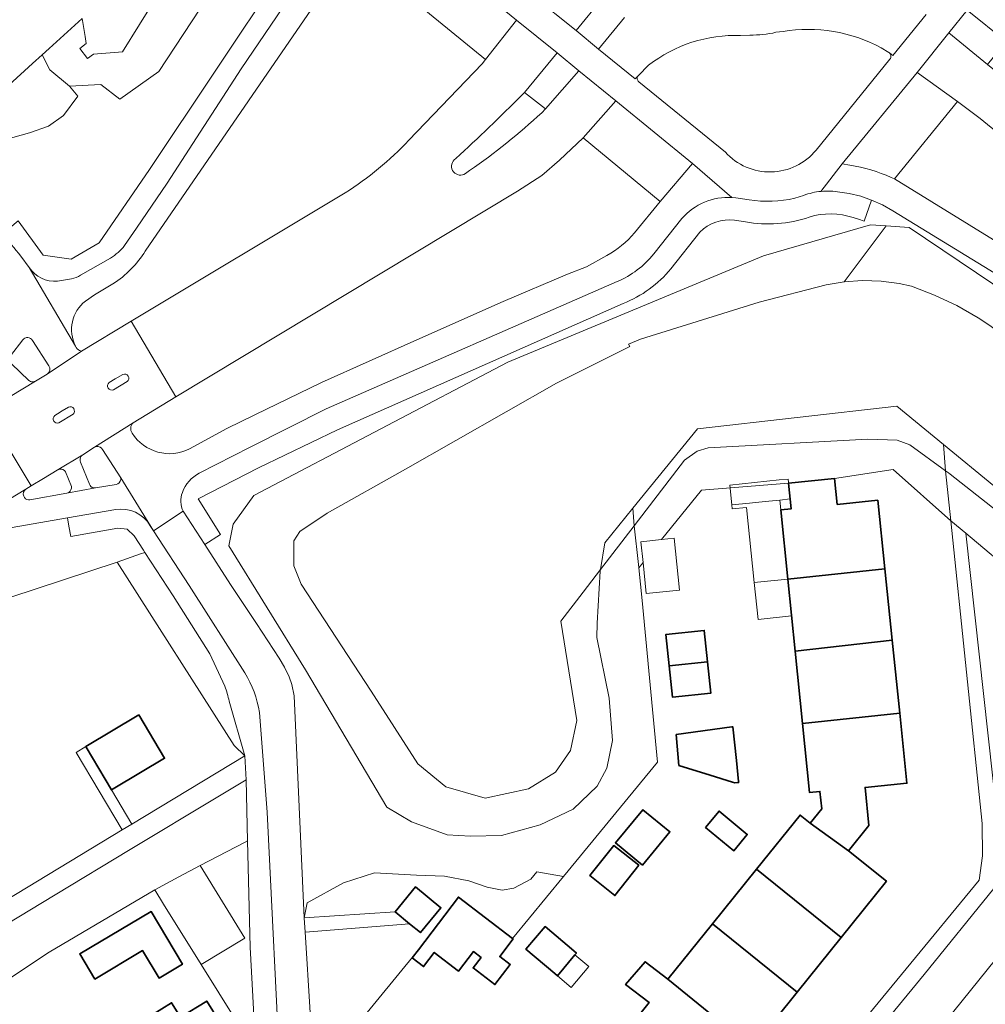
# Model space of a CAD drawing. Extents: x 147051 to 149075, y 463071 to 465537.
# Tile 174 of 229: x 147481 to 147564, y 464989 to 465073. Entities that reach past the tile are written whole.
import ezdxf

# ---------------------------------------------------------------- set-up
doc = ezdxf.new("R2010")
doc.units = 0
doc.header["$LTSCALE"] = 0.5
for name, color, linetype, lineweight in [('B-PV-GR-BEPLANTING_CULTUUR_HEESTERS-GV', 252, 'CONTINUOUS', 18), ('B-PV-OG-BEBOUWING-GV', 6, 'CONTINUOUS', 35), ('B-PV-OG-BEBOUWING_LUIFEL-GV', 6, 'CONTINUOUS', 18), ('B-PV-OG-TERREIN_BEGROEID-GV', 252, 'CONTINUOUS', 18), ('B-PV-OG-TERREIN_ERF-GV', 252, 'CONTINUOUS', 18), ('B-PV-OG-WATER_SLOOT-GV', 252, 'CONTINUOUS', 18), ('B-PV-VH-GESLOTENVERHARDING_ASFALT-GV', 252, 'CONTINUOUS', 18), ('B-PV-VH-GESLOTENVERHARDING_BETON-GV', 252, 'CONTINUOUS', 18), ('B-PV-VH-OPENVERHARDING_BETONELEMENT-GV', 252, 'CONTINUOUS', 18), ('B-PV-VH-OPENVERHARDING_BETONSTRAATSTEEN-GV', 252, 'CONTINUOUS', 18), ('B-PV-VH-OPENVERHARDING_TEGEL-GV', 252, 'CONTINUOUS', 18)]:
    doc.layers.add(name, color=color, linetype=linetype, lineweight=lineweight)

msp = doc.modelspace()

# ---------------------------------------------------------------- linework, layer by layer
at = {"layer": 'B-PV-GR-BEPLANTING_CULTUUR_HEESTERS-GV', "flags": 128}
for points in [[(147533.667, 465029.966), (147534.027, 465026.65), (147534.058, 465026.364), (147534.43, 465026.824), (147534.249, 465028.601), (147536.012, 465028.781), (147539.429, 465033.006), (147546.856, 465033.588), (147550.78, 465033.989), (147555.778, 465034.781), (147560.703, 465030.393), (147560.245, 465034.664), (147557.207, 465036.887), (147556.125, 465037.284), (147553.618, 465037.365), (147539.975, 465036.612), (147539.051, 465036.323), (147537.969, 465035.558)], [(147560.703, 465030.393), (147561.984, 465029.319), (147566.522, 465025.517), (147566.959, 465020.232), (147571.992, 465020.693), (147573.631, 465005.139), (147568.723, 465004.652), (147569.191, 465003.572), (147570.307, 465002.262), (147571.427, 465001.427), (147574.535, 465000), (147577.848, 465002.88), (147577.801, 465003.424), (147577.767, 465006.705), (147576.957, 465015.809), (147576.146, 465022.163), (147560.638, 465034.376), (147560.495, 465034.481), (147560.257, 465034.655), (147560.245, 465034.664)], [(147500.888, 464993.971), (147500.668, 465003.067), (147500.396, 465002.925), (147496.624, 465000.956), (147500.421, 464994.75), (147496.703, 464992.513), (147501.379, 464985.017)], [(147496.703, 464992.513), (147500.421, 464994.75), (147496.624, 465000.956), (147494.791, 465000), (147492.733, 464998.878), (147493.497, 464997.653)], [(147517.483, 465000.056), (147515.094, 465000.116), (147511.487, 465000.332), (147508.841, 464999.48), (147505.744, 464997.761), (147505.49, 464996.485), (147513.25, 464996.997), (147514.996, 464999.131), (147517.169, 464997.353), (147515.422, 464995.219), (147514.485, 464995.986), (147505.585, 464995.263), (147505.619, 464994.83), (147506.359, 464982.867), (147515.244, 464993.76), (147518.667, 464998.251), (147523.286, 464994.729), (147527.634, 465000.014), (147525.35, 465000.4), (147524.855, 464999.792), (147523.399, 464999.019), (147522.399, 464998.843), (147521.123, 464999.093), (147519.55, 464999.633)]]:
    msp.add_lwpolyline(points, close=True, dxfattribs=at)
at = {"layer": 'B-PV-OG-BEBOUWING-GV', "flags": 128}
for points in [[(147554.485, 465032.139), (147551.005, 465031.783), (147550.78, 465033.989), (147546.856, 465033.588), (147547.079, 465031.412), (147546.18, 465031.32), (147546.786, 465025.399), (147555.084, 465026.282)], [(147555.084, 465026.282), (147546.786, 465025.399), (147547.414, 465019.253), (147555.708, 465020.187)], [(147536.654, 465017.999), (147539.941, 465018.351), (147539.655, 465021.021), (147536.368, 465020.669)], [(147555.708, 465020.187), (147547.414, 465019.253), (147548.046, 465013.074), (147556.344, 465013.963)], [(147539.941, 465018.351), (147536.654, 465017.999), (147536.94, 465015.328), (147540.227, 465015.68)], [(147548.046, 465013.074), (147548.649, 465007.183), (147549.534, 465007.274), (147549.685, 465005.796), (147548.69, 465004.561), (147551.975, 465002.215), (147553.711, 465004.371), (147553.379, 465007.616), (147556.956, 465007.982), (147556.344, 465013.963)], [(147491.377, 465013.811), (147486.84, 465011.106), (147486.872, 465011.053), (147489.042, 465007.413), (147489.322, 465007.58), (147493.579, 465010.118)], [(147537.269, 465012.15), (147537.484, 465009.494), (147540.172, 465008.659), (147542.078, 465008.067), (147542.26, 465008.01), (147542.594, 465008.055), (147542.585, 465008.135), (147542.393, 465009.931), (147542.087, 465012.795), (147542.011, 465012.785)], [(147534.387, 465000.975), (147536.725, 465003.842), (147534.422, 465005.72), (147532.075, 465002.899)], [(147539.761, 465004.195), (147542.168, 465002.214), (147543.322, 465003.615), (147540.915, 465005.596)], [(147555.216, 464999.604), (147551.975, 465002.215), (147548.69, 465004.561), (147547.83, 465005.254), (147544.109, 465000.635), (147551.354, 464994.81)], [(147534.065, 465000.978), (147531.942, 465002.654), (147529.891, 465000.114), (147532.023, 464998.392)], [(147551.354, 464994.81), (147544.109, 465000.635), (147540.361, 464995.982), (147547.595, 464990.145)], [(147513.25, 464996.997), (147514.485, 464995.986), (147515.422, 464995.219), (147517.169, 464997.353), (147514.996, 464999.131)], [(147520.595, 464993.106), (147519.912, 464992.209), (147521.782, 464990.783), (147523.092, 464992.5), (147522.199, 464993.181), (147523.345, 464994.684), (147523.286, 464994.729), (147518.667, 464998.251), (147515.244, 464993.76), (147514.713, 464993.064), (147515.685, 464992.323), (147516.605, 464993.53), (147518.684, 464991.945), (147519.946, 464993.601)], [(147487.616, 464991.25), (147491.703, 464993.683), (147493.1, 464991.337), (147495.102, 464992.53), (147492.425, 464997.025), (147486.336, 464993.399)], [(147526.887, 464991.735), (147527.112, 464991.545), (147528.608, 464993.32), (147528.738, 464993.474), (147528.513, 464993.663), (147526.059, 464995.732), (147524.433, 464993.803)], [(147540.361, 464995.982), (147536.545, 464991.246), (147542.937, 464986.049), (147543.761, 464985.385), (147547.595, 464990.145)], [(147542.937, 464986.049), (147536.545, 464991.246), (147534.595, 464992.739), (147532.942, 464990.791), (147534.938, 464989.251), (147532.864, 464986.676), (147539.279, 464981.508)], [(147483.862, 464970.289), (147492.398, 464975.573), (147495.986, 464977.793), (147499.488, 464979.961), (147502.033, 464981.536), (147500.245, 464984.426), (147497.177, 464989.383), (147494.934, 464987.995), (147494.171, 464989.227), (147478.463, 464979.505), (147480.35, 464976.368)]]:
    msp.add_lwpolyline(points, close=True, dxfattribs=at)
at = {"layer": 'B-PV-OG-BEBOUWING_LUIFEL-GV', "flags": 128}
for points in [[(147542.008, 465031.745), (147543.506, 465031.898), (147544.842, 465032.034), (147546.094, 465032.163), (147546.993, 465032.254), (147546.819, 465033.952), (147546.039, 465033.873), (147541.835, 465033.443)], [(147542.008, 465031.745), (147542.043, 465031.398), (147543.269, 465031.523), (147543.924, 465025.107), (147544.197, 465025.134), (147546.786, 465025.399), (147546.094, 465032.163), (147544.842, 465032.034), (147543.506, 465031.898)], [(147534.43, 465026.824), (147534.7, 465024.178), (147537.548, 465024.469), (147537.096, 465028.891), (147536.012, 465028.781), (147534.249, 465028.601)], [(147544.244, 465021.973), (147547.106, 465022.265), (147546.786, 465025.399), (147544.197, 465025.134), (147543.924, 465025.107)], [(147528.608, 464993.32), (147527.112, 464991.545), (147528.303, 464990.541), (147529.8, 464992.316)]]:
    msp.add_lwpolyline(points, close=True, dxfattribs=at)
at = {"layer": 'B-PV-OG-TERREIN_BEGROEID-GV', "flags": 128}
for points in [[(147500.094, 465079.422), (147493.082, 465068.763), (147489.756, 465066.398), (147488.12, 465067.649), (147485.472, 465067.496), (147486.175, 465066.64), (147484.954, 465064.995), (147483.658, 465064.073), (147482.039, 465063.525), (147479.895, 465062.927), (147477.702, 465062.927), (147475.176, 465062.966), (147475.462, 465056.942), (147475.494, 465056.352), (147475.513, 465056.008), (147478.011, 465055.759), (147479.599, 465054.774), (147480.37, 465055.408), (147481.079, 465056.004), (147483.212, 465053.083), (147485.614, 465052.737), (147487.99, 465054.136), (147492.284, 465060.393), (147509.161, 465085.688)], [(147494.347, 465077.465), (147489.994, 465070.422), (147487.517, 465070.239), (147486.984, 465069.855), (147486.33, 465070.728), (147486.88, 465071.152), (147486.784, 465071.733), (147486.526, 465073.286), (147483.717, 465070.728), (147483.111, 465070.177), (147483.778, 465068.889), (147485.472, 465067.496), (147488.12, 465067.649), (147489.756, 465066.398), (147493.082, 465068.763), (147500.094, 465079.422)], [(147509.568, 465079.1), (147491.927, 465053.421)], [(147520.967, 465069.789), (147509.568, 465079.1)], [(147546.377, 465072.183), (147545.776, 465072.099)], [(147543.54, 465071.862), (147542.757, 465071.83)], [(147555.42, 465070.362), (147554.747, 465070.778)], [(147555.458, 465070.335), (147555.42, 465070.362)], [(147520.688, 465069.403), (147520.967, 465069.789)], [(147549.203, 465062.036), (147555.508, 465069.81)], [(147514.42, 465062.877), (147520.688, 465069.403)], [(147534.9, 465069.292), (147534.039, 465068.424)], [(147534.039, 465068.424), (147533.997, 465068.377)], [(147534.073, 465067.868), (147541.456, 465061.877)], [(147529.301, 465063.083), (147527.293, 465061.18)], [(147535.902, 465057.651), (147529.301, 465063.083)], [(147527.293, 465061.18), (147525.773, 465059.862)], [(147525.773, 465059.862), (147523.713, 465058.546)], [(147523.713, 465058.546), (147494.543, 465040.966)], [(147490.729, 465047.434), (147508.996, 465058.386)], [(147567.324, 465049.772), (147555.757, 465056.865), (147554.865, 465057.362), (147553.945, 465057.775), (147553.3, 465055.966), (147552.837, 465056.13)], [(147533.707, 465054.97), (147535.902, 465057.651)], [(147543.167, 465055.903), (147542.244, 465056.046)], [(147549.06, 465056.466), (147548.617, 465056.307)], [(147532.725, 465048.948), (147508.348, 465038.157), (147501.583, 465034.91), (147496.434, 465032.259), (147498.343, 465029.205), (147497.009, 465028.353), (147499.204, 465024.935), (147501.429, 465021.606), (147503.359, 465018.666), (147503.827, 465017.896), (147504.215, 465017.067), (147504.429, 465016.414), (147504.626, 465015.444), (147505.49, 464996.485), (147505.744, 464997.761), (147508.841, 464999.48), (147511.487, 465000.332), (147515.094, 465000.116), (147517.483, 465000.056), (147519.55, 464999.633), (147521.123, 464999.093), (147522.399, 464998.843), (147523.399, 464999.019), (147524.855, 464999.792), (147525.35, 465000.4), (147527.634, 465000.014), (147535.66, 465009.767), (147534.359, 465023.593), (147534.058, 465026.364), (147534.027, 465026.65), (147533.667, 465029.966), (147530.784, 465026.219), (147530.76, 465026.08), (147530.498, 465021.659), (147530.473, 465020.419), (147531.521, 465015.249), (147531.822, 465011.623), (147531.328, 465009.261), (147530.508, 465007.742), (147528.472, 465005.756), (147525.64, 465004.425), (147522.341, 465003.516), (147519.698, 465003.448), (147517.71, 465003.567), (147514.647, 465004.669), (147512.565, 465005.925), (147505.604, 465017.674), (147499.054, 465028.261), (147499.438, 465030.111), (147501.183, 465032.556), (147522.885, 465043.946), (147544.701, 465053.018), (147553.858, 465055.651), (147555.182, 465055.564), (147557.138, 465055.435), (147585.807, 465036.141)], [(147539.273, 465055.046), (147536.802, 465051.912)], [(147529.61, 465052.075), (147531.332, 465053.037)], [(147527.969, 465051.44), (147529.61, 465052.075)], [(147522.481, 465049.107), (147527.969, 465051.44)], [(147489.17, 465050.624), (147487.598, 465049.672)], [(147487.598, 465049.672), (147486.816, 465049.144)], [(147515.109, 465045.837), (147522.481, 465049.107)], [(147486.471, 465044.881), (147490.729, 465047.434)], [(147485.978, 465045.311), (147486.039, 465045.18)], [(147486.039, 465045.18), (147486.114, 465045.079)], [(147486.114, 465045.079), (147486.217, 465044.978)], [(147506.968, 465042.192), (147515.109, 465045.837)], [(147486.217, 465044.978), (147486.3, 465044.926)], [(147486.3, 465044.926), (147486.471, 465044.881)], [(147501.279, 465039.446), (147506.968, 465042.192)], [(147494.543, 465040.966), (147490.885, 465038.761)], [(147498.905, 465038.271), (147501.279, 465039.446)], [(147495.717, 465036.527), (147498.905, 465038.271)], [(147473.56, 465028.125), (147467.718, 465024.539), (147466.472, 465023.776), (147468.846, 465020.063), (147489.535, 465026.853), (147491.526, 465027.564), (147491.884, 465027.692), (147491.767, 465027.872), (147490.983, 465029.109), (147490.395, 465029.668), (147489.58, 465029.754), (147485.571, 465029.044), (147485.415, 465029.92), (147485.297, 465030.641), (147476.289, 465029.081)], [(147498.729, 465016.268), (147497.435, 465019.024), (147494.296, 465023.984), (147491.884, 465027.692), (147491.526, 465027.564), (147489.535, 465026.853), (147499.508, 465011.206), (147500.416, 465010.305), (147499.091, 465014.99)], [(147479.094, 464997.436), (147489.962, 465003.995), (147486.015, 465010.615), (147486.84, 465011.106), (147491.377, 465013.811), (147493.579, 465010.118), (147489.322, 465007.58), (147489.042, 465007.413), (147490.784, 465004.491), (147500.416, 465010.305), (147499.508, 465011.206), (147489.535, 465026.853), (147468.846, 465020.063)]]:
    msp.add_lwpolyline(points, dxfattribs=at)
at = {"layer": 'B-PV-OG-TERREIN_BEGROEID-GV'}
for points in [[(147545.776, 465072.099, -0.059477), (147543.54, 465071.862)], [(147554.747, 465070.778, 0.16523), (147546.377, 465072.183)], [(147542.757, 465071.83, 0.174845), (147534.9, 465069.292)], [(147555.508, 465069.81, 0.422831), (147555.458, 465070.335)], [(147533.997, 465068.377, 0.416316), (147534.073, 465067.868)], [(147508.996, 465058.386, 0.062438), (147514.42, 465062.877)], [(147541.456, 465061.877, 0.460436), (147549.203, 465062.036)], [(147542.244, 465056.046, 0.238374), (147539.273, 465055.046)], [(147548.617, 465056.307, -0.122575), (147543.167, 465055.903)], [(147552.837, 465056.13, 0.141896), (147549.06, 465056.466)], [(147531.332, 465053.037, 0.084003), (147533.707, 465054.97)], [(147491.927, 465053.421, -0.112353), (147489.17, 465050.624)], [(147536.802, 465051.912, -0.128532), (147532.725, 465048.948)], [(147486.816, 465049.144, 0.362592), (147485.978, 465045.311)], [(147490.885, 465038.761, 0.371021), (147490.808, 465037.869)], [(147490.808, 465037.869, 0.384645), (147495.717, 465036.527)], [(147499.091, 465014.99, 0.025231), (147498.729, 465016.268)]]:
    msp.add_lwpolyline(points, format="xyb", dxfattribs=at)
at = {"layer": 'B-PV-OG-TERREIN_BEGROEID-GV', "flags": 128}
for points in [[(147477.702, 465062.927), (147479.895, 465062.927), (147482.039, 465063.525), (147483.658, 465064.073), (147484.954, 465064.995), (147486.175, 465066.64), (147485.472, 465067.496), (147483.778, 465068.889), (147483.111, 465070.177), (147482.301, 465069.44), (147476.89, 465064.513), (147475.176, 465062.966)], [(147574.225, 465055.751), (147563.197, 465064.733), (147561.267, 465066.188), (147555.889, 465059.586), (147565.453, 465053.686)], [(147530.784, 465026.219), (147529.31, 465024.304), (147527.414, 465021.828), (147528.777, 465013.326), (147528.23, 465010.787), (147526.965, 465008.918), (147524.636, 465007.509), (147520.944, 465006.707), (147517.601, 465007.664), (147515.212, 465009.647), (147511.205, 465015.831), (147505.232, 465024.989), (147504.601, 465026.538), (147504.603, 465028.668), (147505.112, 465029.46), (147507.461, 465031.048), (147514.153, 465034.807), (147527.052, 465042.152), (147533.296, 465045.273), (147533.198, 465045.457), (147534.206, 465045.893), (147544.348, 465049.047), (147550.059, 465050.528), (147551.607, 465050.798), (147555.182, 465055.564), (147553.858, 465055.651), (147544.701, 465053.018), (147522.885, 465043.946), (147501.183, 465032.556), (147499.438, 465030.111), (147499.054, 465028.261), (147505.604, 465017.674), (147512.565, 465005.925), (147514.647, 465004.669), (147517.71, 465003.567), (147519.698, 465003.448), (147522.341, 465003.516), (147525.64, 465004.425), (147528.472, 465005.756), (147530.508, 465007.742), (147531.328, 465009.261), (147531.822, 465011.623), (147531.521, 465015.249), (147530.473, 465020.419), (147530.498, 465021.659), (147530.76, 465026.08)], [(147557.138, 465055.435), (147555.182, 465055.564), (147551.607, 465050.798), (147553.174, 465050.91), (147554.745, 465050.861), (147556.302, 465050.653), (147557.341, 465050.423), (147559.311, 465049.667), (147561.218, 465048.764), (147563.051, 465047.719), (147563.952, 465047.135), (147565.714, 465045.828), (147571.853, 465041.438), (147578.648, 465036.317), (147586.642, 465029.324), (147593.115, 465024.216), (147602.645, 465016.491), (147610.293, 465010.119), (147617.099, 465004.403), (147622.483, 465000.175), (147628.015, 464995.513), (147635.475, 464989.363), (147638.232, 464992.716), (147585.807, 465036.141)], [(147533.567, 465031.463), (147533.667, 465029.966), (147537.969, 465035.558), (147539.051, 465036.323), (147539.975, 465036.612), (147553.618, 465037.365), (147556.125, 465037.284), (147557.207, 465036.887), (147560.245, 465034.664), (147560.257, 465034.655), (147560.068, 465036.913), (147556.088, 465040.181), (147539.066, 465038.245)], [(147560.068, 465036.913), (147560.257, 465034.655), (147560.495, 465034.481), (147560.638, 465034.376), (147576.146, 465022.163), (147576.957, 465015.809), (147577.767, 465006.705), (147579.405, 465005.368), (147579.526, 465005.562), (147577.259, 465022.798)], [(147533.567, 465031.463), (147531.165, 465028.5), (147530.784, 465026.219), (147533.667, 465029.966)], [(147473.697, 464987.158), (147478.86, 464990.336), (147483.734, 464993.542), (147492.733, 464998.878), (147494.791, 465000), (147496.624, 465000.956), (147500.396, 465002.925), (147500.668, 465003.067), (147500.542, 465008.279), (147498.125, 465006.822), (147490.631, 465002.307), (147484.235, 464998.453), (147480.042, 464995.927), (147474.685, 464992.69), (147474.056, 464991.935), (147473.431, 464991.184), (147473.032, 464990.333), (147472.934, 464989.182), (147473, 464988.231)]]:
    msp.add_lwpolyline(points, close=True, dxfattribs=at)
at = {"layer": 'B-PV-OG-TERREIN_ERF-GV', "flags": 128}
for points in [[(147453.098, 465074.643), (147452.627, 465064.808), (147447.701, 465065.021), (147447.685, 465064.561), (147457.983, 465063.964), (147475.176, 465062.966), (147476.89, 465064.513), (147482.301, 465069.44), (147483.111, 465070.177), (147483.717, 465070.728), (147486.526, 465073.286)], [(147544.436, 464976.979), (147563.134, 464999.715), (147563.424, 465001.765), (147563.369, 465004.544), (147560.703, 465030.393), (147555.778, 465034.781), (147550.78, 465033.989), (147551.005, 465031.783), (147554.485, 465032.139), (147555.084, 465026.282), (147555.708, 465020.187), (147556.344, 465013.963), (147556.956, 465007.982), (147553.379, 465007.616), (147553.711, 465004.371), (147551.975, 465002.215), (147555.216, 464999.604), (147551.354, 464994.81), (147547.595, 464990.145), (147543.761, 464985.385)], [(147532.864, 464986.676), (147534.938, 464989.251), (147532.942, 464990.791), (147534.595, 464992.739), (147536.545, 464991.246), (147540.361, 464995.982), (147544.109, 465000.635), (147547.83, 465005.254), (147548.69, 465004.561), (147549.685, 465005.796), (147549.534, 465007.274), (147548.649, 465007.183), (147548.046, 465013.074), (147547.414, 465019.253), (147546.786, 465025.399), (147546.18, 465031.32), (147547.079, 465031.412), (147546.856, 465033.588), (147539.429, 465033.006), (147536.012, 465028.781), (147534.249, 465028.601), (147534.43, 465026.824), (147534.058, 465026.364), (147534.359, 465023.593), (147535.66, 465009.767), (147527.634, 465000.014), (147523.286, 464994.729), (147523.345, 464994.684), (147522.199, 464993.181), (147523.092, 464992.5), (147521.782, 464990.783), (147519.912, 464992.209), (147520.595, 464993.106), (147519.946, 464993.601), (147518.684, 464991.945), (147516.605, 464993.53), (147515.685, 464992.323), (147514.713, 464993.064), (147515.244, 464993.76), (147506.359, 464982.867)]]:
    msp.add_lwpolyline(points, dxfattribs=at)
for points in [[(147536.654, 465017.999), (147536.368, 465020.669), (147539.655, 465021.021), (147539.941, 465018.351), (147540.227, 465015.68), (147536.94, 465015.328)], [(147537.269, 465012.15), (147542.011, 465012.785), (147542.087, 465012.795), (147542.393, 465009.931), (147542.585, 465008.135), (147542.594, 465008.055), (147542.26, 465008.01), (147542.078, 465008.067), (147540.172, 465008.659), (147537.484, 465009.494)], [(147534.387, 465000.975), (147532.075, 465002.899), (147534.422, 465005.72), (147536.725, 465003.842)], [(147539.761, 465004.195), (147540.915, 465005.596), (147543.322, 465003.615), (147542.168, 465002.214)], [(147534.065, 465000.978), (147532.023, 464998.392), (147529.891, 465000.114), (147531.942, 465002.654)], [(147473.697, 464987.158), (147474.437, 464986.021), (147478.357, 464988.57), (147479.792, 464986.365), (147475.871, 464983.816), (147478.463, 464979.505), (147494.171, 464989.227), (147494.934, 464987.995), (147497.177, 464989.383), (147500.245, 464984.426), (147501.379, 464985.017), (147496.703, 464992.513), (147493.497, 464997.653), (147492.733, 464998.878), (147483.734, 464993.542), (147478.86, 464990.336)], [(147495.102, 464992.53), (147493.1, 464991.337), (147491.703, 464993.683), (147487.616, 464991.25), (147486.336, 464993.399), (147492.425, 464997.025)], [(147526.887, 464991.735), (147524.433, 464993.803), (147526.059, 464995.732), (147528.513, 464993.663), (147528.738, 464993.474), (147528.608, 464993.32), (147527.112, 464991.545)]]:
    msp.add_lwpolyline(points, close=True, dxfattribs=at)
at = {"layer": 'B-PV-OG-WATER_SLOOT-GV', "flags": 128}
for points in [[(147486.526, 465073.286), (147486.784, 465071.733), (147486.88, 465071.152), (147486.33, 465070.728), (147486.984, 465069.855), (147487.517, 465070.239), (147489.994, 465070.422), (147494.347, 465077.465)], [(147563.952, 465047.135), (147563.051, 465047.719), (147561.218, 465048.764), (147559.311, 465049.667), (147557.341, 465050.423), (147556.302, 465050.653), (147554.745, 465050.861), (147553.174, 465050.91), (147551.607, 465050.798), (147550.059, 465050.528), (147544.348, 465049.047), (147534.206, 465045.893), (147533.198, 465045.457), (147533.296, 465045.273), (147527.052, 465042.152), (147514.153, 465034.807), (147507.461, 465031.048), (147505.112, 465029.46), (147504.603, 465028.668), (147504.601, 465026.538), (147505.232, 465024.989), (147511.205, 465015.831), (147515.212, 465009.647), (147517.601, 465007.664), (147520.944, 465006.707), (147524.636, 465007.509), (147526.965, 465008.918), (147528.23, 465010.787), (147528.777, 465013.326), (147527.414, 465021.828), (147529.31, 465024.304), (147530.784, 465026.219), (147531.165, 465028.5), (147533.567, 465031.463), (147539.066, 465038.245), (147556.088, 465040.181), (147560.068, 465036.913), (147577.259, 465022.798)]]:
    msp.add_lwpolyline(points, dxfattribs=at)
at = {"layer": 'B-PV-VH-GESLOTENVERHARDING_ASFALT-GV', "flags": 128}
for points in [[(147510.241, 465083.915), (147500.109, 465068.991)], [(147512.001, 465082.591), (147523.63, 465073.124)], [(147491.927, 465053.421), (147509.568, 465079.1)], [(147600.027, 465048.852), (147595.403, 465052.121), (147594.584, 465052.719), (147581.025, 465063.742), (147567.929, 465074.389), (147564.622, 465077.076), (147562.111, 465073.993), (147565.417, 465071.306), (147573.243, 465064.942), (147578.766, 465060.443), (147584.089, 465056.106), (147594.987, 465047.26)], [(147528.703, 465072.245), (147524.918, 465075.305)], [(147524.918, 465075.305), (147528.703, 465072.245)], [(147528.703, 465072.245), (147530.903, 465074.956)], [(147560.54, 465072.067), (147562.111, 465073.993)], [(147523.63, 465073.124), (147520.967, 465069.789)], [(147523.63, 465073.124), (147527.098, 465070.339)], [(147527.098, 465070.339), (147523.63, 465073.124)], [(147532.832, 465073.374), (147530.63, 465070.652)], [(147558.606, 465073.629), (147555.761, 465070.122)], [(147555.761, 465070.122), (147558.606, 465073.629)], [(147530.63, 465070.652), (147528.703, 465072.245)], [(147545.776, 465072.099), (147546.377, 465072.183)], [(147557.819, 465068.672), (147560.54, 465072.067)], [(147593.695, 465045.07), (147577.094, 465058.571), (147563.835, 465069.355), (147560.54, 465072.067), (147557.819, 465068.672), (147561.267, 465066.188), (147563.197, 465064.733), (147574.225, 465055.751), (147576.761, 465053.685), (147577.55, 465053.026), (147591.326, 465041.842)], [(147542.757, 465071.83), (147543.54, 465071.862)], [(147524.31, 465066.969), (147527.098, 465070.339)], [(147527.098, 465070.339), (147528.958, 465068.818)], [(147533.766, 465068.117), (147530.63, 465070.652)], [(147530.63, 465070.652), (147533.766, 465068.117)], [(147554.747, 465070.778), (147555.42, 465070.362)], [(147555.42, 465070.362), (147555.458, 465070.335)], [(147555.761, 465070.122), (147555.458, 465070.335)], [(147555.458, 465070.335), (147555.761, 465070.122)], [(147520.967, 465069.789), (147520.688, 465069.403)], [(147555.508, 465069.81), (147549.203, 465062.036)], [(147500.109, 465068.991), (147493.796, 465059.231)], [(147520.688, 465069.403), (147514.42, 465062.877)], [(147528.958, 465068.818), (147526.099, 465065.578)], [(147528.958, 465068.818), (147532.114, 465066.259)], [(147532.114, 465066.259), (147528.958, 465068.818)], [(147534.039, 465068.424), (147534.9, 465069.292)], [(147551.432, 465060.874), (147557.819, 465068.672)], [(147533.997, 465068.377), (147533.766, 465068.117)], [(147533.766, 465068.117), (147533.997, 465068.377)], [(147533.997, 465068.377), (147534.039, 465068.424)], [(147541.456, 465061.877), (147534.073, 465067.868)], [(147524.079, 465066.731), (147524.31, 465066.969)], [(147529.301, 465063.083), (147532.114, 465066.259)], [(147532.114, 465066.259), (147538.648, 465060.898)], [(147526.099, 465065.578), (147525.793, 465065.236)], [(147527.293, 465061.18), (147529.301, 465063.083)], [(147518.313, 465061.21), (147518.446, 465061.331)], [(147525.773, 465059.862), (147527.293, 465061.18)], [(147519.622, 465060.286), (147519.264, 465060.036)], [(147538.648, 465060.898), (147535.902, 465057.651)], [(147538.648, 465060.898), (147542.016, 465057.997)], [(147542.016, 465057.997), (147538.648, 465060.898)], [(147549.621, 465058.52), (147551.432, 465060.874)], [(147552.083, 465060.768), (147551.432, 465060.874), (147549.621, 465058.52)], [(147523.713, 465058.546), (147525.773, 465059.862)], [(147565.453, 465053.686), (147555.889, 465059.586), (147555.612, 465059.715)], [(147493.796, 465059.231), (147491.189, 465055.385)], [(147494.543, 465040.966), (147523.713, 465058.546)], [(147508.996, 465058.386), (147490.729, 465047.434)], [(147542.016, 465057.997), (147542.348, 465057.969)], [(147542.348, 465057.969), (147543.481, 465057.789)], [(147547.39, 465057.928), (147548.14, 465058.175)], [(147551.225, 465058.452), (147552.032, 465058.329), (147553.016, 465058.104), (147553.945, 465057.775), (147554.865, 465057.362), (147555.757, 465056.865), (147567.324, 465049.772), (147578.892, 465042.786), (147584.235, 465039.118), (147585.559, 465038.118), (147609.479, 465018.77), (147610.137, 465018.379), (147611.379, 465017.414), (147624.006, 465006.719), (147639.492, 464994.247), (147640.543, 464993.422), (147649.244, 464986.304), (147657.544, 464979.415), (147665.856, 464972.736), (147677.098, 464963.457), (147715.861, 464932.032), (147736.562, 464915.082)], [(147535.902, 465057.651), (147533.707, 465054.97)], [(147535.337, 465053.171), (147537.747, 465056.208)], [(147491.189, 465055.385), (147490.157, 465053.883)], [(147482.02, 465052.011), (147481.293, 465052.989)], [(147488.967, 465052.828), (147486.404, 465051.351)], [(147531.332, 465053.037), (147529.61, 465052.075)], [(147482.02, 465052.011), (147485.978, 465045.311)], [(147485.978, 465045.311), (147482.02, 465052.011)], [(147529.61, 465052.075), (147527.969, 465051.44)], [(147485.619, 465051.057), (147484.435, 465050.859)], [(147527.969, 465051.44), (147522.481, 465049.107)], [(147487.598, 465049.672), (147489.17, 465050.624)], [(147507.36, 465039.955), (147532.231, 465050.819)], [(147486.816, 465049.144), (147487.598, 465049.672)], [(147522.481, 465049.107), (147515.109, 465045.837)], [(147490.729, 465047.434), (147486.471, 465044.881)], [(147494.543, 465040.966), (147490.729, 465047.434)], [(147490.729, 465047.434), (147494.543, 465040.966)], [(147480.434, 465044.464), (147481.463, 465045.846)], [(147482.304, 465045.795), (147483.696, 465043.62)], [(147486.039, 465045.18), (147485.978, 465045.311)], [(147486.114, 465045.079), (147486.039, 465045.18)], [(147486.217, 465044.978), (147486.114, 465045.079)], [(147515.109, 465045.837), (147506.968, 465042.192)], [(147486.471, 465044.881), (147483.565, 465042.922)], [(147483.565, 465042.922), (147486.471, 465044.881)], [(147486.3, 465044.926), (147486.217, 465044.978)], [(147486.471, 465044.881), (147486.3, 465044.926)], [(147483.565, 465042.922), (147482.548, 465042.315)], [(147489.361, 465042.517), (147490.017, 465042.886)], [(147482.548, 465042.315), (147480.381, 465041.014)], [(147488.842, 465042.192), (147489.361, 465042.517)], [(147490.384, 465042.277), (147489.215, 465041.583)], [(147506.968, 465042.192), (147501.279, 465039.446)], [(147490.885, 465038.761), (147494.543, 465040.966)], [(147484.845, 465039.77), (147485.371, 465040.105)], [(147473.56, 465028.125), (147481.735, 465033.094), (147482.189, 465033.369), (147478.322, 465039.79)], [(147478.322, 465039.79), (147482.189, 465033.369)], [(147484.211, 465039.37), (147484.431, 465039.514)], [(147484.431, 465039.514), (147484.845, 465039.77)], [(147485.768, 465039.498), (147484.558, 465038.742)], [(147501.279, 465039.446), (147498.905, 465038.271)], [(147500.876, 465036.687), (147507.36, 465039.955)], [(147487.596, 465036.663), (147490.885, 465038.761)], [(147490.885, 465038.761), (147487.596, 465036.663)], [(147498.905, 465038.271), (147495.717, 465036.527)], [(147486.586, 465036.025), (147487.596, 465036.663)], [(147496.542, 465034.459), (147500.876, 465036.687)], [(147484.411, 465034.72), (147486.586, 465036.025)], [(147488.284, 465036.482), (147489.837, 465034.064)], [(147482.189, 465033.369), (147483.243, 465034.008), (147484.411, 465034.72)], [(147489.431, 465033.488), (147487.684, 465033.198)], [(147489.837, 465034.064), (147489.833, 465033.915)], [(147489.837, 465034.064), (147492.637, 465029.541)], [(147492.637, 465029.541), (147489.837, 465034.064)], [(147481.735, 465033.094), (147473.56, 465028.125)], [(147481.62, 465032.367), (147481.546, 465032.484)], [(147485.226, 465032.739), (147482.073, 465032.181)], [(147487.684, 465033.198), (147485.226, 465032.739)], [(147485.297, 465030.641), (147489.403, 465031.36)], [(147492.637, 465029.541), (147495.177, 465031.201)], [(147476.289, 465029.081), (147485.297, 465030.641)], [(147492.357, 465029.967), (147492.637, 465029.541)]]:
    msp.add_lwpolyline(points, dxfattribs=at)
at = {"layer": 'B-PV-VH-GESLOTENVERHARDING_ASFALT-GV'}
for points in [[(147543.54, 465071.862, 0.059477), (147545.776, 465072.099)], [(147546.377, 465072.183, -0.16523), (147554.747, 465070.778)], [(147534.9, 465069.292, -0.174845), (147542.757, 465071.83)], [(147555.458, 465070.335, -0.422831), (147555.508, 465069.81)], [(147534.073, 465067.868, -0.416316), (147533.997, 465068.377)], [(147518.446, 465061.331, 0.012417), (147524.079, 465066.731)], [(147525.793, 465065.236, -0.03281), (147519.622, 465060.286)], [(147514.42, 465062.877, -0.062438), (147508.996, 465058.386)], [(147549.203, 465062.036, -0.460436), (147541.456, 465061.877)], [(147519.264, 465060.036, -0.919061), (147518.313, 465061.21)], [(147555.612, 465059.715, 0.060314), (147552.083, 465060.768)], [(147548.14, 465058.175, -0.065557), (147549.621, 465058.52)], [(147549.621, 465058.52, -0.069806), (147551.225, 465058.452)], [(147537.747, 465056.208, -0.229787), (147542.016, 465057.997)], [(147543.481, 465057.789, 0.09133), (147547.39, 465057.928)], [(147481.293, 465052.989, 0.069278), (147479.599, 465054.774)], [(147533.707, 465054.97, -0.084003), (147531.332, 465053.037)], [(147490.157, 465053.883, -0.082455), (147488.967, 465052.828)], [(147489.17, 465050.624, 0.112353), (147491.927, 465053.421)], [(147532.231, 465050.819, 0.122382), (147535.337, 465053.171)], [(147484.435, 465050.859, -0.273994), (147482.02, 465052.011)], [(147486.404, 465051.351, -0.071349), (147485.619, 465051.057)], [(147485.978, 465045.311, -0.362592), (147486.816, 465049.144)], [(147481.463, 465045.846, -0.505296), (147482.304, 465045.795)], [(147483.696, 465043.62, -0.413978), (147483.565, 465042.922)], [(147490.017, 465042.886, -0.88133), (147490.384, 465042.277)], [(147489.215, 465041.583, -0.894324), (147488.842, 465042.192)], [(147485.371, 465040.105, -0.824864), (147485.768, 465039.498)], [(147484.558, 465038.742, -0.874643), (147484.211, 465039.37)], [(147490.808, 465037.869, -0.371021), (147490.885, 465038.761)], [(147495.717, 465036.527, -0.384645), (147490.808, 465037.869)], [(147487.596, 465036.663, -0.082032), (147487.767, 465036.723)], [(147487.767, 465036.723, -0.303538), (147488.284, 465036.482)], [(147495.097, 465032.804, -0.189039), (147496.542, 465034.459)], [(147489.833, 465033.915, -0.353373), (147489.431, 465033.488)], [(147481.546, 465032.484, -0.352174), (147481.735, 465033.094)], [(147495.177, 465031.201, -0.224549), (147495.097, 465032.804)], [(147482.073, 465032.181, -0.282905), (147481.62, 465032.367)], [(147489.403, 465031.36, -0.30571), (147492.357, 465029.967)]]:
    msp.add_lwpolyline(points, format="xyb", dxfattribs=at)
at = {"layer": 'B-PV-VH-GESLOTENVERHARDING_BETON-GV', "flags": 128}
for points in [[(147530.903, 465074.956), (147528.703, 465072.245)], [(147530.63, 465070.652), (147532.832, 465073.374)], [(147528.703, 465072.245), (147530.63, 465070.652)], [(147524.31, 465066.969), (147524.079, 465066.731)], [(147526.099, 465065.578), (147524.31, 465066.969)], [(147525.793, 465065.236), (147526.099, 465065.578)], [(147518.446, 465061.331), (147518.313, 465061.21)], [(147519.264, 465060.036), (147519.622, 465060.286)]]:
    msp.add_lwpolyline(points, dxfattribs=at)
at = {"layer": 'B-PV-VH-GESLOTENVERHARDING_BETON-GV'}
for points in [[(147524.079, 465066.731, -0.012417), (147518.446, 465061.331)], [(147519.622, 465060.286, 0.03281), (147525.793, 465065.236)], [(147518.313, 465061.21, 0.919061), (147519.264, 465060.036)]]:
    msp.add_lwpolyline(points, format="xyb", dxfattribs=at)
at = {"layer": 'B-PV-VH-OPENVERHARDING_BETONELEMENT-GV', "flags": 128}
msp.add_lwpolyline([(147480.042, 464995.927), (147484.235, 464998.453), (147490.631, 465002.307), (147498.125, 465006.822), (147500.542, 465008.279), (147500.416, 465010.305), (147490.784, 465004.491), (147489.962, 465003.995), (147479.094, 464997.436)], dxfattribs=at)
at = {"layer": 'B-PV-VH-OPENVERHARDING_BETONSTRAATSTEEN-GV'}
for points in [[(147482.304, 465045.795, 0.505296), (147481.463, 465045.846)], [(147483.565, 465042.922, 0.413978), (147483.696, 465043.62)], [(147490.384, 465042.277, 0.88133), (147490.017, 465042.886)], [(147481.983, 465042.382, 0.175453), (147482.314, 465042.252)], [(147488.842, 465042.192, 0.894324), (147489.215, 465041.583)], [(147485.768, 465039.498, 0.824864), (147485.371, 465040.105)], [(147484.211, 465039.37, 0.874643), (147484.558, 465038.742)], [(147487.767, 465036.723, 0.082032), (147487.596, 465036.663)], [(147488.284, 465036.482, 0.303538), (147487.767, 465036.723)], [(147486.454, 465035.905, 0.265157), (147486.406, 465035.392)], [(147486.406, 465035.392, -0.265157), (147486.454, 465035.905)], [(147485.11, 465034.572, 0.30906), (147484.625, 465034.796)], [(147484.625, 465034.796, -0.30906), (147485.11, 465034.572)], [(147485.407, 465032.807, 0.290014), (147485.616, 465033.313)], [(147485.616, 465033.313, -0.290014), (147485.407, 465032.807)], [(147487.155, 465033.513, 0.272626), (147487.504, 465033.205)], [(147487.504, 465033.205, -0.272626), (147487.155, 465033.513)], [(147489.431, 465033.488, 0.353373), (147489.833, 465033.915)], [(147481.735, 465033.094, 0.352174), (147481.546, 465032.484)], [(147481.62, 465032.367, 0.282905), (147482.073, 465032.181)]]:
    msp.add_lwpolyline(points, format="xyb", dxfattribs=at)
at = {"layer": 'B-PV-VH-OPENVERHARDING_BETONSTRAATSTEEN-GV', "flags": 128}
for points in [[(147481.463, 465045.846), (147480.434, 465044.464)], [(147483.696, 465043.62), (147482.304, 465045.795)], [(147480.496, 465043.799), (147481.983, 465042.382)], [(147482.548, 465042.315), (147483.565, 465042.922)], [(147490.017, 465042.886), (147489.361, 465042.517)], [(147482.314, 465042.252), (147482.548, 465042.315)], [(147489.361, 465042.517), (147488.842, 465042.192)], [(147489.215, 465041.583), (147490.384, 465042.277)], [(147485.371, 465040.105), (147484.845, 465039.77)], [(147484.431, 465039.514), (147484.211, 465039.37)], [(147484.845, 465039.77), (147484.431, 465039.514)], [(147484.558, 465038.742), (147485.768, 465039.498)], [(147487.596, 465036.663), (147486.586, 465036.025)], [(147486.586, 465036.025), (147484.411, 465034.72)], [(147486.586, 465036.025), (147486.454, 465035.905)], [(147486.454, 465035.905), (147486.586, 465036.025)], [(147489.837, 465034.064), (147488.284, 465036.482)], [(147486.406, 465035.392), (147487.155, 465033.513)], [(147487.155, 465033.513), (147486.406, 465035.392)], [(147484.411, 465034.72), (147483.243, 465034.008)], [(147484.625, 465034.796), (147484.411, 465034.72)], [(147484.411, 465034.72), (147484.625, 465034.796)], [(147485.616, 465033.313), (147485.11, 465034.572)], [(147485.11, 465034.572), (147485.616, 465033.313)], [(147482.189, 465033.369), (147481.735, 465033.094)], [(147483.243, 465034.008), (147482.189, 465033.369)], [(147487.684, 465033.198), (147489.431, 465033.488)], [(147489.833, 465033.915), (147489.837, 465034.064)], [(147481.546, 465032.484), (147481.62, 465032.367)], [(147482.073, 465032.181), (147485.226, 465032.739)], [(147485.226, 465032.739), (147487.684, 465033.198)], [(147485.226, 465032.739), (147485.407, 465032.807)], [(147485.407, 465032.807), (147485.226, 465032.739)], [(147487.504, 465033.205), (147487.684, 465033.198)], [(147487.684, 465033.198), (147487.504, 465033.205)], [(147566.522, 465025.517), (147561.984, 465029.319), (147564.662, 465005.045)], [(147564.366, 464998.991), (147558.43, 464991.648), (147534.587, 464962.64), (147537.886, 464959.934), (147552.989, 464978.535), (147553.963, 464979.837), (147565.227, 464993.809)]]:
    msp.add_lwpolyline(points, dxfattribs=at)
for points in [[(147534.587, 464962.64), (147558.43, 464991.648), (147564.366, 464998.991), (147564.663, 465000.579), (147564.662, 465005.045), (147561.984, 465029.319), (147560.703, 465030.393), (147563.369, 465004.544), (147563.424, 465001.765), (147563.134, 464999.715), (147544.436, 464976.979), (147543.412, 464975.802), (147533.548, 464963.528)], [(147553.963, 464979.837), (147557.743, 464976.861), (147569.008, 464990.732), (147565.227, 464993.809)]]:
    msp.add_lwpolyline(points, close=True, dxfattribs=at)
at = {"layer": 'B-PV-VH-OPENVERHARDING_TEGEL-GV', "flags": 128}
for points in [[(147509.161, 465085.688), (147492.284, 465060.393)], [(147500.109, 465068.991), (147510.241, 465083.915)], [(147493.796, 465059.231), (147500.109, 465068.991)], [(147557.819, 465068.672), (147551.432, 465060.874)], [(147561.267, 465066.188), (147557.819, 465068.672)], [(147555.889, 465059.586), (147561.267, 465066.188)], [(147492.284, 465060.393), (147487.99, 465054.136)], [(147551.432, 465060.874), (147552.083, 465060.768)], [(147555.612, 465059.715), (147555.889, 465059.586)], [(147491.189, 465055.385), (147493.796, 465059.231)], [(147542.348, 465057.969), (147542.016, 465057.997)], [(147543.481, 465057.789), (147542.348, 465057.969)], [(147548.14, 465058.175), (147547.39, 465057.928)], [(147552.032, 465058.329), (147551.225, 465058.452)], [(147553.016, 465058.104), (147552.032, 465058.329)], [(147553.945, 465057.775), (147553.016, 465058.104)], [(147553.3, 465055.966), (147553.945, 465057.775)], [(147483.212, 465053.083), (147481.079, 465056.004)], [(147537.747, 465056.208), (147535.337, 465053.171)], [(147542.244, 465056.046), (147543.167, 465055.903)], [(147548.617, 465056.307), (147549.06, 465056.466)], [(147552.837, 465056.13), (147553.3, 465055.966)], [(147490.157, 465053.883), (147491.189, 465055.385)], [(147536.802, 465051.912), (147539.273, 465055.046)], [(147487.99, 465054.136), (147485.614, 465052.737)], [(147481.293, 465052.989), (147482.02, 465052.011)], [(147485.614, 465052.737), (147483.212, 465053.083)], [(147486.404, 465051.351), (147488.967, 465052.828)], [(147484.435, 465050.859), (147485.619, 465051.057)], [(147532.231, 465050.819), (147507.36, 465039.955)], [(147508.348, 465038.157), (147532.725, 465048.948)], [(147481.983, 465042.382), (147480.496, 465043.799)], [(147480.381, 465041.014), (147482.548, 465042.315)], [(147482.548, 465042.315), (147482.314, 465042.252)], [(147507.36, 465039.955), (147500.876, 465036.687)], [(147501.583, 465034.91), (147508.348, 465038.157)], [(147500.876, 465036.687), (147496.542, 465034.459)], [(147496.434, 465032.259), (147501.583, 465034.91)], [(147498.343, 465029.205), (147496.434, 465032.259)], [(147489.403, 465031.36), (147485.297, 465030.641), (147485.415, 465029.92), (147485.571, 465029.044), (147489.58, 465029.754), (147490.395, 465029.668), (147490.983, 465029.109), (147491.767, 465027.872), (147491.884, 465027.692), (147494.296, 465023.984), (147497.435, 465019.024), (147498.729, 465016.268)], [(147495.177, 465031.201), (147492.637, 465029.541)], [(147497.009, 465028.353), (147495.177, 465031.201)], [(147495.177, 465031.201), (147497.009, 465028.353)], [(147500.43, 465017.411), (147495.678, 465024.853), (147492.637, 465029.541), (147492.357, 465029.967)], [(147492.637, 465029.541), (147495.678, 465024.853)], [(147497.009, 465028.353), (147498.343, 465029.205)], [(147499.204, 465024.935), (147497.009, 465028.353)], [(147501.429, 465021.606), (147499.204, 465024.935)], [(147495.678, 465024.853), (147500.43, 465017.411)], [(147503.359, 465018.666), (147501.429, 465021.606)], [(147503.827, 465017.896), (147503.359, 465018.666)], [(147504.215, 465017.067), (147503.827, 465017.896)], [(147504.429, 465016.414), (147504.215, 465017.067)], [(147504.626, 465015.444), (147504.429, 465016.414)], [(147499.091, 465014.99), (147500.416, 465010.305), (147500.542, 465008.279), (147500.668, 465003.067), (147500.888, 464993.971), (147501.379, 464985.017), (147503.506, 464981.884), (147502.337, 465005.518), (147501.69, 465014.02)], [(147505.49, 464996.485), (147504.626, 465015.444)], [(147501.69, 465014.02), (147502.337, 465005.518)], [(147502.337, 465005.518), (147503.506, 464981.884)], [(147505.585, 464995.263), (147505.49, 464996.485)], [(147505.619, 464994.83), (147505.585, 464995.263)], [(147506.359, 464982.867), (147505.619, 464994.83)]]:
    msp.add_lwpolyline(points, dxfattribs=at)
for points in [[(147523.63, 465073.124), (147512.001, 465082.591), (147509.568, 465079.1), (147520.967, 465069.789)], [(147562.111, 465073.993), (147560.54, 465072.067), (147563.835, 465069.355), (147565.417, 465071.306)], [(147528.958, 465068.818), (147527.098, 465070.339), (147524.31, 465066.969), (147526.099, 465065.578)], [(147535.902, 465057.651), (147538.648, 465060.898), (147532.114, 465066.259), (147529.301, 465063.083)], [(147490.784, 465004.491), (147489.042, 465007.413), (147486.872, 465011.053), (147486.84, 465011.106), (147486.015, 465010.615), (147489.962, 465003.995)], [(147513.25, 464996.997), (147505.49, 464996.485), (147505.585, 464995.263), (147514.485, 464995.986)]]:
    msp.add_lwpolyline(points, close=True, dxfattribs=at)
at = {"layer": 'B-PV-VH-OPENVERHARDING_TEGEL-GV'}
for points in [[(147552.083, 465060.768, -0.060314), (147555.612, 465059.715)], [(147549.621, 465058.52, 0.065557), (147548.14, 465058.175)], [(147551.225, 465058.452, 0.069806), (147549.621, 465058.52)], [(147542.016, 465057.997, 0.229787), (147537.747, 465056.208)], [(147547.39, 465057.928, -0.09133), (147543.481, 465057.789)], [(147539.273, 465055.046, -0.238374), (147542.244, 465056.046)], [(147543.167, 465055.903, 0.122575), (147548.617, 465056.307)], [(147549.06, 465056.466, -0.141896), (147552.837, 465056.13)], [(147479.599, 465054.774, -0.069278), (147481.293, 465052.989)], [(147488.967, 465052.828, 0.082455), (147490.157, 465053.883)], [(147535.337, 465053.171, -0.122382), (147532.231, 465050.819)], [(147482.02, 465052.011, 0.273994), (147484.435, 465050.859)], [(147532.725, 465048.948, 0.128532), (147536.802, 465051.912)], [(147485.619, 465051.057, 0.071349), (147486.404, 465051.351)], [(147482.314, 465042.252, -0.175453), (147481.983, 465042.382)], [(147496.542, 465034.459, 0.189039), (147495.097, 465032.804)], [(147495.097, 465032.804, 0.224549), (147495.177, 465031.201)], [(147492.357, 465029.967, 0.30571), (147489.403, 465031.36)], [(147501.69, 465014.02, 0.091919), (147500.43, 465017.411)], [(147500.43, 465017.411, -0.091919), (147501.69, 465014.02)], [(147498.729, 465016.268, -0.025231), (147499.091, 465014.99)]]:
    msp.add_lwpolyline(points, format="xyb", dxfattribs=at)

doc.saveas('drawing.dxf')
